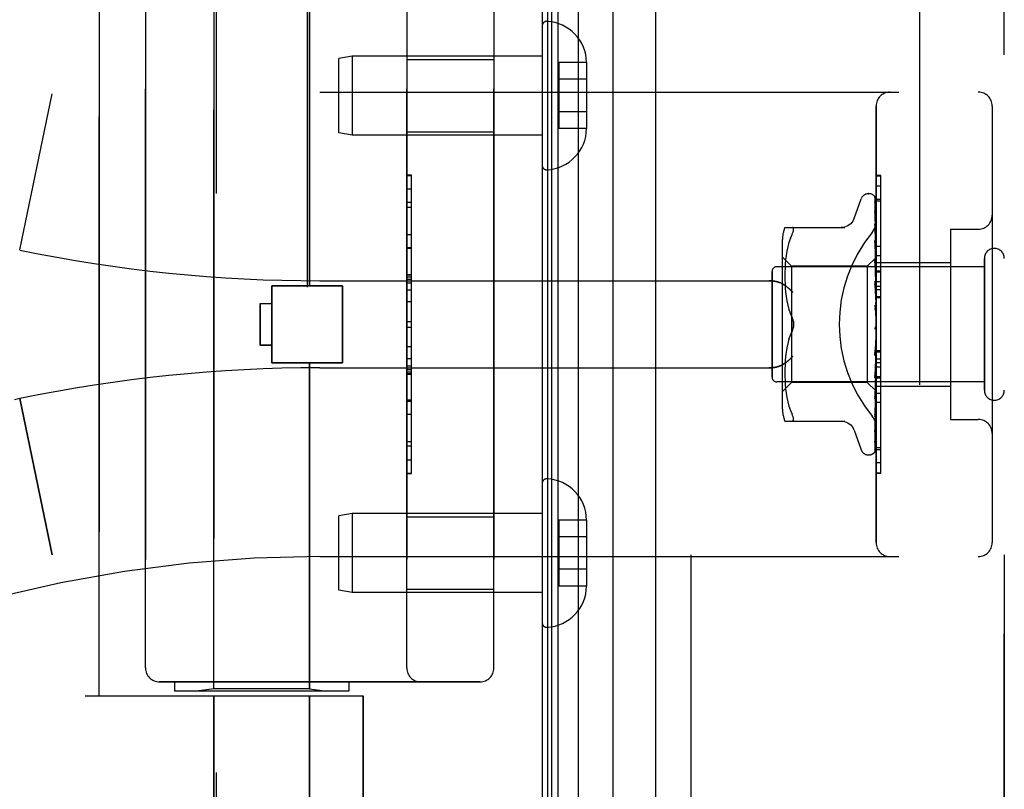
# Model space of a CAD drawing. Header units: inches. Extents: x 0 to 227, y 0 to 147.
# Tile 129 of 256: x 21.87 to 23.99, y 102.28 to 103.94. Entities that reach past the tile are written whole.
import ezdxf

# ---------------------------------------------------------------- set-up
doc = ezdxf.new("R2010")
doc.units = ezdxf.units.IN
doc.header["$LTSCALE"] = 12.466667
doc.header["$MEASUREMENT"] = 0
doc.linetypes.add('HIDDEN', pattern=[0.2, 0.1, -0.1])
doc.layers.get('0').update_dxf_attribs({"linetype": 'CONTINUOUS'})
for name, color, linetype in [('DEFAULT_2', 8, 'HIDDEN'), ('LEFTHAND_DOOR_ASSEMBLY', 7, 'CONTINUOUS'), ('RIGHTHAND_DOOR_ASSEMBLY', 7, 'CONTINUOUS')]:
    doc.layers.add(name, color=color, linetype=linetype)

msp = doc.modelspace()

# ---------------------------------------------------------------- linework, layer by layer
at = {"color": 3, "linetype": 'Continuous'}
msp.add_line((22.99, 108.0553), (22.99, 36.2633), dxfattribs=at)
at = {"layer": 'DEFAULT_2', "color": 8, "linetype": 'HIDDEN'}
msp.add_line((23.8025, 106.8937), (23.8025, 37.4249), dxfattribs=at)
at = {"layer": 'LEFTHAND_DOOR_ASSEMBLY', "color": 7, "linetype": 'Continuous'}
for p, q in [((23.0677, 107.8247), (23.0677, 36.4939)), ((23.0019, 36.512), (23.0019, 107.8066)), ((23.0107, 36.5096), (23.0107, 107.809)), ((23.0243, 36.5029), (23.0243, 107.8157)), ((23.1429, 36.5223), (23.1429, 107.7963))]:
    msp.add_line(p, q, dxfattribs=at)
at = {"layer": 'LEFTHAND_DOOR_ASSEMBLY', "color": 3, "linetype": 'Continuous'}
msp.add_line((23.235, 36.5443), (23.235, 107.7743), dxfattribs=at)
at = {"layer": 'LEFTHAND_DOOR_ASSEMBLY', "color": 8, "linetype": 'HIDDEN'}
for p, q in [((23.31, 107.7743), (23.31, 36.5443)), ((23.985, 36.5443), (23.985, 107.7743)), ((22.288, 104.8123), (22.288, 101.9643)), ((22.484, 104.6108), (22.484, 101.9643)), ((22.036, 102.4843), (22.036, 104.0843)), ((22.283, 102.4996), (22.283, 104.069)), ((22.489, 103.3673), (22.489, 104.069)), ((22.136, 104.0243), (22.136, 102.5443)), ((22.6985, 102.5443), (22.6985, 104.0243)), ((22.886, 104.0243), (22.886, 102.5443)), ((22.99, 103.9267), (22.99, 103.6269)), ((22.5809, 103.8618), (22.5525, 103.8568)), ((22.5809, 103.8618), (22.5809, 103.6918)), ((22.99, 103.8618), (22.5809, 103.8618)), ((22.5525, 103.6968), (22.5525, 103.8568)), ((22.6985, 103.8548), (22.886, 103.8548)), ((23.0255, 103.8479), (23.0255, 103.7057)), ((23.0855, 103.8479), (23.0255, 103.8479)), ((23.0855, 103.8479), (23.0855, 103.8468)), ((23.0855, 103.8468), (23.0855, 103.7068)), ((23.0855, 103.8118), (23.0255, 103.8118)), ((21.865, 103.4443), (21.9348, 103.7809)), ((22.511, 103.7843), (23.929, 103.7843)), ((23.709, 102.8143), (23.709, 103.7543)), ((23.959, 103.7543), (23.959, 102.8143)), ((23.0855, 103.7418), (23.0255, 103.7418)), ((22.5809, 103.6918), (22.5525, 103.6968)), ((22.99, 103.6918), (22.5809, 103.6918)), ((22.6985, 103.6988), (22.886, 103.6988)), ((23.0855, 103.7057), (23.0255, 103.7057)), ((23.0855, 103.7068), (23.0855, 103.7057)), ((22.7085, 103.6052), (22.6985, 103.6052)), ((22.6985, 103.605), (22.7085, 103.605)), ((22.7085, 102.9633), (22.7085, 103.6052)), ((23.6925, 103.5655), (23.6933, 103.5655)), ((23.709, 103.5821), (23.719, 103.5821)), ((23.719, 103.1714), (23.719, 103.5821)), ((22.7085, 103.5469), (22.6985, 103.5469)), ((23.6615, 103.5123), (23.6768, 103.5546)), ((23.7064, 103.5559), (23.7082, 103.4271)), ((23.7064, 103.5467), (23.7082, 103.422)), ((23.7064, 103.5449), (23.7082, 103.4219)), ((23.709, 103.5536), (23.719, 103.5536)), ((22.6985, 103.5367), (22.7085, 103.5367)), ((23.7063, 103.5284), (23.7064, 103.528)), ((23.7064, 103.528), (23.7082, 103.4119)), ((23.7064, 103.5251), (23.7082, 103.4117)), ((23.7064, 103.5005), (23.7082, 103.3972)), ((23.7064, 103.5005), (23.7064, 103.5004)), ((23.7071, 103.4945), (23.7064, 103.5005)), ((22.6985, 103.4779), (22.7085, 103.4779)), ((23.5125, 103.4926), (23.6417, 103.4926)), ((23.5243, 103.4696), (23.5279, 103.478)), ((23.7064, 103.4966), (23.7082, 103.3969)), ((23.7064, 103.4963), (23.7064, 103.4966)), ((23.708, 103.4874), (23.7071, 103.4945)), ((23.869, 103.4893), (23.869, 103.0793)), ((23.869, 103.4893), (23.929, 103.4893)), ((23.507, 103.4639), (23.507, 103.1047)), ((23.5213, 103.4608), (23.5187, 103.4514)), ((23.5243, 103.4696), (23.5212, 103.4607)), ((23.7064, 103.4651), (23.7082, 103.3784)), ((23.7064, 103.465), (23.7064, 103.4651)), ((23.7076, 103.4537), (23.7064, 103.465)), ((23.7064, 103.4603), (23.7082, 103.378)), ((22.7085, 103.4477), (22.6985, 103.4477)), ((23.5167, 103.4419), (23.5152, 103.4323)), ((23.5187, 103.4514), (23.5167, 103.4418)), ((23.7084, 103.4456), (23.7076, 103.4537)), ((23.709, 103.4393), (23.7084, 103.4456)), ((23.527, 103.4095), (23.507, 103.4295)), ((23.5134, 103.4141), (23.5129, 103.4053)), ((23.5141, 103.423), (23.5134, 103.414)), ((23.5152, 103.4323), (23.5141, 103.4229)), ((23.709, 103.4285), (23.69, 103.4095)), ((23.7064, 103.4232), (23.7082, 103.3561)), ((23.7064, 103.4229), (23.7064, 103.4232)), ((23.708, 103.4059), (23.7064, 103.4229)), ((23.7064, 103.4177), (23.7082, 103.3557)), ((23.7082, 103.4271), (23.7082, 103.4272)), ((23.7082, 103.4271), (23.7082, 103.4271)), ((23.709, 103.425), (23.7082, 103.422)), ((23.7082, 103.4219), (23.7082, 103.422)), ((23.7082, 103.422), (23.7082, 103.4219)), ((23.709, 103.4198), (23.7082, 103.4219)), ((23.709, 103.4164), (23.7082, 103.412)), ((23.709, 103.4323), (23.719, 103.4323)), ((23.709, 103.4173), (23.869, 103.4173)), ((23.942, 103.1423), (23.942, 103.4263)), ((23.485, 103.1703), (23.485, 103.3983)), ((23.942, 103.4083), (23.495, 103.4083)), ((23.5126, 103.3971), (23.5125, 103.3886)), ((23.5129, 103.4054), (23.5126, 103.3969)), ((23.527, 103.4095), (23.527, 103.2843)), ((23.69, 103.4095), (23.527, 103.4095)), ((23.69, 103.4095), (23.69, 103.159)), ((23.709, 103.3948), (23.708, 103.4059)), ((23.7082, 103.4117), (23.7082, 103.412)), ((23.7082, 103.4119), (23.7082, 103.4117)), ((23.709, 103.4081), (23.7082, 103.4117)), ((23.709, 103.4031), (23.7082, 103.3973)), ((23.7082, 103.3969), (23.7082, 103.3973)), ((23.7082, 103.3972), (23.7082, 103.3969)), ((23.709, 103.3918), (23.7082, 103.3969)), ((22.511, 103.378), (23.4786, 103.378)), ((22.7085, 103.3911), (22.6985, 103.3911)), ((22.7085, 103.3909), (22.6985, 103.3909)), ((22.6985, 103.3906), (22.7085, 103.3906)), ((23.5125, 103.3888), (23.5126, 103.3802)), ((23.5126, 103.3804), (23.5129, 103.3716)), ((23.5129, 103.3718), (23.5134, 103.3627)), ((23.7064, 103.3762), (23.7082, 103.3313)), ((23.7064, 103.3759), (23.7064, 103.3762)), ((23.7064, 103.3759), (23.709, 103.3464)), ((23.709, 103.3855), (23.7082, 103.3785)), ((23.7082, 103.378), (23.7082, 103.3785)), ((23.7082, 103.3784), (23.7082, 103.3781)), ((23.709, 103.3717), (23.7082, 103.3781)), ((23.709, 103.3762), (23.719, 103.3762)), ((22.408, 103.2013), (22.408, 103.3673)), ((22.408, 103.3673), (22.56, 103.3673)), ((22.56, 103.2013), (22.56, 103.3673)), ((23.5134, 103.3629), (23.5142, 103.3536)), ((23.5141, 103.3538), (23.5153, 103.3443)), ((23.7064, 103.3702), (23.7082, 103.3307)), ((23.709, 103.3642), (23.7082, 103.3563)), ((23.7082, 103.356), (23.7082, 103.3563)), ((23.7082, 103.3561), (23.7082, 103.3558)), ((23.7082, 103.3557), (23.7082, 103.356)), ((23.709, 103.3484), (23.7082, 103.3558)), ((23.709, 103.3662), (23.719, 103.3662)), ((23.709, 103.359), (23.719, 103.359)), ((22.383, 103.3293), (22.383, 103.2393)), ((22.383, 103.3293), (22.408, 103.3293)), ((22.7085, 103.3327), (22.6985, 103.3327)), ((23.5152, 103.3445), (23.5168, 103.3349)), ((23.5167, 103.3351), (23.5187, 103.3256)), ((23.709, 103.34), (23.7082, 103.3315)), ((23.7082, 103.3307), (23.7082, 103.3315)), ((23.7082, 103.3313), (23.7082, 103.331)), ((23.709, 103.3227), (23.7082, 103.331)), ((23.709, 103.3439), (23.719, 103.3439)), ((23.5187, 103.3256), (23.5212, 103.3163)), ((23.5212, 103.3164), (23.5243, 103.3075)), ((23.5279, 103.2989), (23.5243, 103.3075)), ((23.7064, 103.3257), (23.709, 103.2957)), ((23.7064, 103.3192), (23.7074, 103.3111)), ((23.709, 103.3138), (23.7082, 103.305)), ((22.6985, 103.2906), (22.7085, 103.2906)), ((23.709, 103.2866), (23.7082, 103.2777)), ((23.5279, 103.2697), (23.5243, 103.2611)), ((23.527, 103.2843), (23.527, 103.159)), ((23.7082, 103.279), (23.7075, 103.278)), ((23.7081, 103.2789), (23.7082, 103.279)), ((23.7082, 103.279), (23.7083, 103.2791)), ((23.709, 103.2683), (23.7082, 103.2772)), ((23.709, 103.2808), (23.7088, 103.2804)), ((23.5212, 103.2523), (23.5187, 103.243)), ((23.7082, 103.2511), (23.7064, 103.2235)), ((23.7082, 103.2505), (23.7064, 103.2173)), ((23.7064, 103.2175), (23.709, 103.2474)), ((23.709, 103.2593), (23.7082, 103.2507)), ((23.7082, 103.2511), (23.7082, 103.2502)), ((23.7082, 103.2505), (23.7082, 103.2507)), ((23.709, 103.2415), (23.7082, 103.2502)), ((22.383, 103.2393), (22.408, 103.2393)), ((23.5153, 103.2243), (23.5141, 103.2148)), ((23.5168, 103.2337), (23.5152, 103.2241)), ((23.5187, 103.243), (23.5167, 103.2335)), ((23.7082, 103.2251), (23.7064, 103.1741)), ((23.7082, 103.2246), (23.7064, 103.1684)), ((23.709, 103.2328), (23.7082, 103.2249)), ((23.7082, 103.2251), (23.7082, 103.2244)), ((23.7082, 103.2246), (23.7082, 103.2249)), ((23.709, 103.2162), (23.7082, 103.2244)), ((23.709, 103.2276), (23.719, 103.2276)), ((22.408, 103.2013), (22.56, 103.2013)), ((22.489, 102.4996), (22.489, 103.2013)), ((22.6985, 103.2104), (22.7085, 103.2104)), ((23.5134, 103.2059), (23.5129, 103.1968)), ((23.5142, 103.215), (23.5134, 103.2057)), ((23.7064, 103.2173), (23.7064, 103.2175)), ((23.7082, 103.2014), (23.7064, 103.1289)), ((23.709, 103.2082), (23.7082, 103.2013)), ((23.7082, 103.2014), (23.7082, 103.2008)), ((23.7082, 103.201), (23.7082, 103.2013)), ((22.511, 103.1905), (23.4786, 103.1905)), ((22.6985, 103.1948), (22.7085, 103.1948)), ((22.6985, 103.1872), (22.7085, 103.1872)), ((22.6985, 103.1818), (22.7085, 103.1818)), ((23.5126, 103.1884), (23.5125, 103.1798)), ((23.5129, 103.197), (23.5126, 103.1882)), ((23.7082, 103.201), (23.7064, 103.1237)), ((23.7064, 103.1687), (23.709, 103.1976)), ((23.7082, 103.1807), (23.7064, 103.0893)), ((23.7082, 103.1803), (23.7064, 103.0849)), ((23.709, 103.1933), (23.7082, 103.2008)), ((23.709, 103.1864), (23.7082, 103.1806)), ((23.7082, 103.1807), (23.7082, 103.1803)), ((23.7082, 103.1803), (23.7082, 103.1806)), ((23.709, 103.1738), (23.7082, 103.1803)), ((22.6985, 103.177), (22.7085, 103.177)), ((23.942, 103.1603), (23.495, 103.1603)), ((23.527, 103.159), (23.507, 103.139)), ((23.5125, 103.18), (23.5126, 103.1715)), ((23.5126, 103.1716), (23.5129, 103.1632)), ((23.5129, 103.1633), (23.5134, 103.1545)), ((23.69, 103.159), (23.527, 103.159)), ((23.7082, 103.1408), (23.69, 103.159)), ((23.7064, 103.1684), (23.7064, 103.1687)), ((23.7082, 103.1638), (23.7064, 103.0567)), ((23.7082, 103.1635), (23.7064, 103.0533)), ((23.709, 103.1681), (23.7082, 103.1637)), ((23.7082, 103.1638), (23.7082, 103.1634)), ((23.7082, 103.1635), (23.7082, 103.1637)), ((23.709, 103.1582), (23.7082, 103.1634)), ((23.709, 103.1714), (23.719, 103.1714)), ((23.719, 103.171), (23.709, 103.171)), ((23.709, 103.1693), (23.719, 103.1693)), ((23.719, 102.9637), (23.719, 103.171)), ((23.5134, 103.1546), (23.5141, 103.1456)), ((23.5141, 103.1457), (23.5152, 103.1363)), ((23.7082, 103.1512), (23.7064, 103.0324)), ((23.7082, 103.151), (23.7064, 103.0301)), ((23.7082, 103.1435), (23.7064, 103.0161)), ((23.708, 103.1402), (23.709, 103.1509)), ((23.709, 103.1541), (23.7082, 103.1512)), ((23.7082, 103.151), (23.7082, 103.1512)), ((23.7082, 103.1512), (23.7082, 103.151)), ((23.709, 103.1472), (23.7082, 103.151)), ((23.7082, 103.1434), (23.7082, 103.1435)), ((23.7082, 103.1435), (23.7082, 103.1434)), ((23.709, 103.1401), (23.7082, 103.1408)), ((23.7082, 103.1408), (23.7082, 103.1408)), ((23.709, 103.1513), (23.869, 103.1513)), ((21.865, 103.1243), (21.8536, 103.1219)), ((21.865, 103.1243), (21.9348, 102.7877)), ((22.6985, 103.1186), (22.7085, 103.1186)), ((23.5152, 103.1363), (23.5167, 103.1267)), ((23.5167, 103.1268), (23.5187, 103.1172)), ((23.5187, 103.1172), (23.5213, 103.1078)), ((23.7064, 103.1237), (23.7064, 103.1239)), ((23.5212, 103.1079), (23.5243, 103.099)), ((23.5243, 103.099), (23.5279, 103.0905)), ((23.7076, 103.0955), (23.7084, 103.1031)), ((23.7084, 103.1031), (23.709, 103.1091)), ((23.719, 103.1159), (23.709, 103.1159)), ((23.5125, 103.076), (23.6417, 103.076)), ((23.5292, 103.0762), (23.5279, 103.076)), ((23.7064, 103.0849), (23.7064, 103.085)), ((23.869, 103.0793), (23.929, 103.0793)), ((23.6615, 103.0563), (23.6768, 103.014)), ((23.7063, 103.0531), (23.7071, 103.0585)), ((23.7064, 103.0567), (23.7063, 103.0565)), ((23.7064, 103.0532), (23.7063, 103.0531)), ((23.7064, 103.0533), (23.7064, 103.0532)), ((23.7064, 103.0324), (23.7063, 103.0316)), ((23.7064, 103.0301), (23.7063, 103.0294)), ((23.709, 103.019), (23.719, 103.019)), ((22.6985, 102.9923), (22.7085, 102.9923)), ((23.6925, 103.003), (23.6933, 103.003)), ((23.7047, 103.0076), (23.7047, 103.0076)), ((22.6985, 102.9633), (22.7085, 102.9633)), ((23.709, 102.9645), (23.719, 102.9645)), ((23.709, 102.9637), (23.719, 102.9637)), ((22.99, 102.9417), (22.99, 102.6419)), ((22.5809, 102.8768), (22.5525, 102.8718)), ((22.5525, 102.7118), (22.5525, 102.8718)), ((22.5809, 102.8768), (22.5809, 102.7068)), ((22.99, 102.8768), (22.5809, 102.8768)), ((22.6985, 102.8698), (22.886, 102.8698)), ((23.0255, 102.8629), (23.0255, 102.7207)), ((23.0855, 102.8629), (23.0255, 102.8629)), ((23.0855, 102.8629), (23.0855, 102.8618)), ((23.0855, 102.8618), (23.0855, 102.7218)), ((23.0855, 102.8268), (23.0255, 102.8268)), ((22.511, 102.7843), (23.929, 102.7843)), ((23.0855, 102.7568), (23.0255, 102.7568)), ((22.6985, 102.7138), (22.886, 102.7138)), ((23.0855, 102.7207), (23.0255, 102.7207)), ((23.0855, 102.7218), (23.0855, 102.7207)), ((22.5809, 102.7068), (22.5525, 102.7118)), ((22.99, 102.7068), (22.5809, 102.7068)), ((22.856, 102.5143), (22.166, 102.5143)), ((22.1985, 102.5143), (22.1985, 102.4943)), ((22.5735, 102.5143), (22.5735, 102.4943)), ((22.006, 102.4843), (22.6048, 102.4843)), ((22.5735, 102.4943), (22.1985, 102.4943)), ((22.283, 102.4996), (22.2455, 102.4943)), ((22.489, 102.4996), (22.283, 102.4996)), ((22.283, 102.4843), (22.283, 101.9383)), ((22.489, 102.4996), (22.5265, 102.4943)), ((22.489, 102.4843), (22.489, 101.9383)), ((22.6048, 102.4843), (22.6048, 101.963))]:
    msp.add_line(p, q, dxfattribs=at)
for points in [[(23.7056, 103.5582), (23.7056, 103.5582), (23.7055, 103.5583), (23.7056, 103.5582), (23.7057, 103.5581), (23.7058, 103.5578), (23.706, 103.5574), (23.7061, 103.5569), (23.7063, 103.5564), (23.7063, 103.5558), (23.7064, 103.5553)], [(23.709, 103.5521), (23.7089, 103.5523), (23.7087, 103.553), (23.7084, 103.5536), (23.7081, 103.5542), (23.7078, 103.5548), (23.7075, 103.5554), (23.7072, 103.5559), (23.7069, 103.5563), (23.7066, 103.5568), (23.7063, 103.5572), (23.7061, 103.5575), (23.7056, 103.5582)], [(23.709, 103.5489), (23.7086, 103.5505), (23.7082, 103.5521), (23.7077, 103.5536), (23.7072, 103.5551), (23.7067, 103.5565), (23.7061, 103.5578), (23.7057, 103.5587)], [(23.7057, 103.5587), (23.7058, 103.5583), (23.706, 103.5578), (23.7062, 103.5572), (23.7063, 103.5566), (23.7064, 103.5559)], [(23.7062, 103.5461), (23.7062, 103.5462), (23.7061, 103.5463), (23.7061, 103.5464), (23.7061, 103.5463), (23.7062, 103.546), (23.7063, 103.5457), (23.7063, 103.5452), (23.7064, 103.5449)], [(23.7062, 103.5478), (23.7063, 103.5476), (23.7063, 103.5471), (23.7064, 103.5467)], [(23.709, 103.5339), (23.7087, 103.5357), (23.7083, 103.538), (23.7079, 103.5402), (23.7075, 103.5423), (23.707, 103.5444), (23.7066, 103.5464), (23.7062, 103.5478)], [(23.7065, 103.5456), (23.7063, 103.5459), (23.7062, 103.5461)], [(23.709, 103.5404), (23.7089, 103.5406), (23.7087, 103.5413), (23.7084, 103.542), (23.7081, 103.5426), (23.7078, 103.5432), (23.7075, 103.5437), (23.7072, 103.5443), (23.707, 103.5448), (23.7065, 103.5456)], [(23.709, 103.5545), (23.7086, 103.5555), (23.7082, 103.5564), (23.7082, 103.5565)], [(23.709, 103.5101), (23.7088, 103.5121), (23.7084, 103.515), (23.708, 103.5179), (23.7075, 103.5208), (23.7071, 103.5236), (23.7066, 103.5265), (23.7063, 103.5284)], [(23.7064, 103.5255), (23.7063, 103.5256), (23.7063, 103.5256), (23.7063, 103.5255), (23.7063, 103.5253), (23.7064, 103.5251)], [(23.7069, 103.5242), (23.7067, 103.5247), (23.7065, 103.5251), (23.7064, 103.5254), (23.7064, 103.5255)], [(23.709, 103.5195), (23.7088, 103.52), (23.7085, 103.5208), (23.7082, 103.5216), (23.7078, 103.5223), (23.7075, 103.523), (23.7069, 103.5242)], [(23.6613, 103.5118), (23.6605, 103.5099), (23.6588, 103.5066), (23.6567, 103.5036), (23.6542, 103.5008), (23.6513, 103.4984), (23.6482, 103.4964), (23.6448, 103.4947), (23.6412, 103.4936), (23.6375, 103.4929), (23.6339, 103.4926)], [(23.7002, 103.4823), (23.7007, 103.4829), (23.7011, 103.4835), (23.7016, 103.4841), (23.7021, 103.4847), (23.7025, 103.4854), (23.7029, 103.486), (23.7033, 103.4867), (23.7038, 103.4874), (23.7042, 103.4881), (23.7046, 103.4888), (23.7049, 103.4895), (23.7053, 103.4903), (23.7056, 103.491), (23.706, 103.4918), (23.7063, 103.4925), (23.7066, 103.4933), (23.7069, 103.4941), (23.7072, 103.4948), (23.7074, 103.4956), (23.7076, 103.4964), (23.7079, 103.4972), (23.7081, 103.498), (23.7082, 103.4988), (23.7084, 103.4995), (23.7085, 103.5003), (23.7087, 103.5011), (23.7088, 103.5019), (23.7089, 103.5026), (23.7089, 103.5034), (23.709, 103.5042), (23.709, 103.5049), (23.709, 103.5057)], [(23.5279, 103.478), (23.5292, 103.4808), (23.5301, 103.4832), (23.5308, 103.4854), (23.5312, 103.4872), (23.5314, 103.4887), (23.5312, 103.49), (23.5308, 103.4911), (23.5301, 103.4919), (23.5292, 103.4924), (23.5279, 103.4926)], [(23.709, 103.4902), (23.7088, 103.4908), (23.7084, 103.4917), (23.7081, 103.4925), (23.7077, 103.4933), (23.7074, 103.494), (23.7071, 103.4947), (23.7068, 103.4953), (23.7066, 103.4958), (23.7065, 103.4962), (23.7064, 103.4963)], [(23.709, 103.4782), (23.7088, 103.4804), (23.708, 103.4874)], [(23.7075, 103.4569), (23.7072, 103.4576), (23.7069, 103.4583), (23.7067, 103.4589), (23.7065, 103.4594), (23.7064, 103.4598), (23.7064, 103.4601), (23.7064, 103.4603)], [(23.709, 103.4535), (23.7088, 103.4539), (23.7085, 103.4547), (23.7082, 103.4555), (23.7075, 103.4569)], [(23.7083, 103.4123), (23.7076, 103.4138), (23.7073, 103.4146), (23.707, 103.4153), (23.7067, 103.416), (23.7065, 103.4166), (23.7064, 103.4171), (23.7064, 103.4176), (23.7064, 103.4177)], [(23.709, 103.4285), (23.7088, 103.4282), (23.7086, 103.4279), (23.7084, 103.4275), (23.7082, 103.4272)], [(23.709, 103.4282), (23.7087, 103.4279), (23.7085, 103.4276), (23.7084, 103.4274), (23.7083, 103.4272), (23.7082, 103.4271), (23.7082, 103.4271)], [(23.709, 103.4275), (23.7087, 103.4273), (23.7085, 103.4272), (23.7084, 103.4271), (23.7083, 103.4271), (23.7082, 103.4271), (23.7082, 103.4271)], [(23.709, 103.4267), (23.7088, 103.4269), (23.7086, 103.427), (23.7084, 103.4271), (23.7082, 103.4271)], [(23.709, 103.4236), (23.7087, 103.4232), (23.7085, 103.4228), (23.7084, 103.4225), (23.7083, 103.4223), (23.7082, 103.422), (23.7082, 103.422)], [(23.709, 103.4217), (23.7087, 103.4216), (23.7085, 103.4216), (23.7084, 103.4216), (23.7083, 103.4217), (23.7082, 103.4219)], [(23.709, 103.414), (23.7087, 103.4135), (23.7085, 103.4131), (23.7084, 103.4127), (23.7083, 103.4123), (23.7082, 103.412), (23.7082, 103.4119)], [(23.709, 103.411), (23.7087, 103.411), (23.7085, 103.4111), (23.7084, 103.4112), (23.7083, 103.4114), (23.7082, 103.4117)], [(23.709, 103.3997), (23.7087, 103.3992), (23.7085, 103.3986), (23.7084, 103.3981), (23.7083, 103.3977), (23.7082, 103.3973), (23.7082, 103.3972)], [(23.709, 103.3956), (23.7087, 103.3957), (23.7085, 103.3959), (23.7084, 103.3962), (23.7083, 103.3965), (23.7082, 103.3969)], [(23.709, 103.4108), (23.7087, 103.4116), (23.7083, 103.4123)], [(23.4786, 103.378), (23.4799, 103.378), (23.4811, 103.378), (23.4824, 103.378), (23.4837, 103.3779), (23.4849, 103.3778), (23.4861, 103.3777), (23.4874, 103.3775), (23.4886, 103.3774), (23.4897, 103.3772), (23.4909, 103.377), (23.492, 103.3768), (23.4931, 103.3766), (23.4942, 103.3763), (23.4953, 103.3761), (23.4963, 103.3758), (23.4973, 103.3755), (23.4983, 103.3752), (23.4992, 103.3749), (23.5002, 103.3746), (23.5011, 103.3743), (23.5019, 103.374), (23.5028, 103.3736), (23.5036, 103.3733), (23.5044, 103.3729), (23.5051, 103.3725), (23.5059, 103.3722), (23.5066, 103.3718), (23.5073, 103.3714), (23.5079, 103.371), (23.5086, 103.3706)], [(23.709, 103.3813), (23.7087, 103.3807), (23.7085, 103.3801), (23.7084, 103.3795), (23.7083, 103.379), (23.7082, 103.3785), (23.7082, 103.3784)], [(23.709, 103.3762), (23.7087, 103.3765), (23.7085, 103.3768), (23.7084, 103.3771), (23.7083, 103.3775), (23.7082, 103.378)], [(23.5298, 103.353), (23.5293, 103.3536), (23.5288, 103.3542), (23.5282, 103.3547), (23.5277, 103.3553), (23.5271, 103.3559), (23.5266, 103.3564), (23.526, 103.357), (23.5254, 103.3576), (23.5248, 103.3581), (23.5242, 103.3587), (23.5236, 103.3593), (23.523, 103.3598), (23.5223, 103.3604), (23.5217, 103.3609), (23.5211, 103.3615), (23.5204, 103.362), (23.5198, 103.3626), (23.5191, 103.3631), (23.5184, 103.3637), (23.5178, 103.3642), (23.5171, 103.3647), (23.5165, 103.3652), (23.5158, 103.3657), (23.5151, 103.3662), (23.5145, 103.3667), (23.5138, 103.3672), (23.5131, 103.3676), (23.5125, 103.3681), (23.5118, 103.3685), (23.5112, 103.369), (23.5105, 103.3694), (23.5099, 103.3698), (23.5092, 103.3702), (23.5086, 103.3706)], [(23.709, 103.3637), (23.7089, 103.3638), (23.7086, 103.3644), (23.7083, 103.365), (23.708, 103.3656), (23.7076, 103.3662), (23.7073, 103.3669), (23.707, 103.3675), (23.7068, 103.3682), (23.7066, 103.3689), (23.7064, 103.3696), (23.7064, 103.3702)], [(23.709, 103.3593), (23.7087, 103.3587), (23.7085, 103.3581), (23.7084, 103.3575), (23.7083, 103.3569), (23.7082, 103.3563), (23.7082, 103.3561)], [(23.709, 103.3535), (23.7087, 103.3538), (23.7085, 103.3542), (23.7084, 103.3546), (23.7083, 103.3551), (23.7082, 103.3555), (23.7082, 103.3557)], [(23.709, 103.3346), (23.7087, 103.334), (23.7085, 103.3334), (23.7084, 103.3328), (23.7083, 103.3321), (23.7082, 103.3315), (23.7082, 103.3313)], [(23.709, 103.3283), (23.7087, 103.3288), (23.7085, 103.3292), (23.7084, 103.3298), (23.7083, 103.3303), (23.7082, 103.3307)], [(23.709, 103.3139), (23.7089, 103.314), (23.7087, 103.3144), (23.7084, 103.3148), (23.7082, 103.3152), (23.7079, 103.3155), (23.7076, 103.316), (23.7074, 103.3164), (23.7071, 103.317), (23.7068, 103.3175), (23.7066, 103.3182), (23.7065, 103.3189), (23.7064, 103.3193)], [(23.7074, 103.3111), (23.708, 103.306), (23.7083, 103.3038)], [(23.709, 103.3081), (23.7087, 103.3075), (23.7085, 103.3069), (23.7084, 103.3063), (23.7083, 103.3057), (23.7082, 103.3051), (23.7082, 103.3045)], [(23.5314, 103.2843), (23.5313, 103.2867), (23.531, 103.2891), (23.5305, 103.2916), (23.5298, 103.2941), (23.529, 103.2965), (23.5279, 103.2989)], [(23.5279, 103.2989), (23.5285, 103.2976), (23.529, 103.2963), (23.5295, 103.2949), (23.53, 103.2935)], [(23.5304, 103.292), (23.5308, 103.2904), (23.531, 103.2889), (23.5312, 103.2873), (23.5313, 103.2858), (23.5314, 103.2843)], [(23.7083, 103.3038), (23.7082, 103.3044), (23.7082, 103.305)], [(23.709, 103.3015), (23.7087, 103.302), (23.7085, 103.3026), (23.7084, 103.3032), (23.7083, 103.3038)], [(23.5212, 103.2522), (23.5243, 103.2611), (23.5279, 103.2697)], [(23.5279, 103.2697), (23.529, 103.2721), (23.5298, 103.2745), (23.5305, 103.277), (23.531, 103.2795), (23.5313, 103.2819), (23.5314, 103.2843)], [(23.5299, 103.2748), (23.5293, 103.273), (23.5286, 103.2713), (23.5279, 103.2697)], [(23.5314, 103.2843), (23.5313, 103.2824), (23.5311, 103.2805), (23.5308, 103.2785), (23.5304, 103.2766)], [(23.7075, 103.278), (23.7072, 103.2777), (23.707, 103.2773), (23.7068, 103.2768), (23.7066, 103.2763), (23.7065, 103.2757), (23.7064, 103.2751), (23.7064, 103.2745), (23.7064, 103.2739)], [(23.7088, 103.2804), (23.7086, 103.28), (23.7084, 103.2795), (23.7081, 103.2791), (23.7079, 103.2787), (23.7077, 103.2783), (23.7075, 103.278)], [(23.7075, 103.278), (23.7075, 103.2781), (23.7076, 103.2782), (23.7077, 103.2783), (23.7077, 103.2784), (23.7078, 103.2785), (23.7079, 103.2786), (23.7079, 103.2787), (23.708, 103.2787), (23.7081, 103.2788), (23.7081, 103.2788), (23.7081, 103.2789)], [(23.7088, 103.2804), (23.7087, 103.2802), (23.7085, 103.2796), (23.7084, 103.279), (23.7083, 103.2784), (23.7082, 103.2778), (23.7082, 103.2772)], [(23.709, 103.2741), (23.7087, 103.2747), (23.7085, 103.2753), (23.7084, 103.2759), (23.7083, 103.2765), (23.7082, 103.2771), (23.7082, 103.2777)], [(23.7083, 103.2791), (23.7084, 103.2791), (23.7085, 103.2792), (23.7085, 103.2793), (23.7087, 103.2795), (23.7088, 103.2797), (23.7089, 103.2798), (23.709, 103.28)], [(23.709, 103.2535), (23.7087, 103.2531), (23.7085, 103.2525), (23.7084, 103.252), (23.7083, 103.2514), (23.7082, 103.2511)], [(23.709, 103.2471), (23.7087, 103.2477), (23.7085, 103.2483), (23.7084, 103.2489), (23.7083, 103.2495), (23.7082, 103.2501), (23.7082, 103.2505)], [(23.7064, 103.2235), (23.7064, 103.2236), (23.7065, 103.2243), (23.7066, 103.2249), (23.7069, 103.2256), (23.7071, 103.2262), (23.7074, 103.2268), (23.7077, 103.2273), (23.708, 103.2279), (23.7086, 103.2289)], [(23.709, 103.2274), (23.7087, 103.227), (23.7085, 103.2266), (23.7084, 103.2261), (23.7083, 103.2256), (23.7082, 103.2251)], [(23.709, 103.2214), (23.7087, 103.222), (23.7085, 103.2226), (23.7084, 103.2232), (23.7083, 103.2238), (23.7082, 103.2244), (23.7082, 103.2246)], [(23.7086, 103.2289), (23.7089, 103.2294), (23.709, 103.2296)], [(23.5086, 103.1979), (23.5092, 103.1984), (23.5099, 103.1988), (23.5105, 103.1992), (23.5112, 103.1996), (23.5118, 103.2001), (23.5125, 103.2005), (23.5131, 103.201), (23.5138, 103.2014), (23.5145, 103.2019), (23.5151, 103.2024), (23.5158, 103.2029), (23.5165, 103.2034), (23.5171, 103.2039), (23.5178, 103.2044), (23.5184, 103.2049), (23.5191, 103.2055), (23.5198, 103.206), (23.5204, 103.2066), (23.5211, 103.2071), (23.5217, 103.2076), (23.5223, 103.2082), (23.523, 103.2088), (23.5236, 103.2093), (23.5242, 103.2099), (23.5248, 103.2105), (23.5254, 103.211), (23.526, 103.2116), (23.5266, 103.2122), (23.5271, 103.2127), (23.5277, 103.2133), (23.5282, 103.2139), (23.5288, 103.2144), (23.5293, 103.215), (23.5298, 103.2155)], [(23.709, 103.2034), (23.7087, 103.2031), (23.7085, 103.2027), (23.7084, 103.2023), (23.7083, 103.2018), (23.7082, 103.2014)], [(23.5086, 103.1979), (23.5079, 103.1976), (23.5073, 103.1972), (23.5066, 103.1968), (23.5059, 103.1964), (23.5051, 103.1961), (23.5044, 103.1957), (23.5036, 103.1953), (23.5028, 103.195), (23.5019, 103.1946), (23.5011, 103.1943), (23.5002, 103.194), (23.4992, 103.1937), (23.4983, 103.1934), (23.4973, 103.1931), (23.4963, 103.1928), (23.4953, 103.1925), (23.4942, 103.1923), (23.4931, 103.192), (23.492, 103.1918), (23.4909, 103.1916), (23.4897, 103.1914), (23.4886, 103.1912), (23.4874, 103.1911), (23.4861, 103.1909), (23.4849, 103.1908), (23.4837, 103.1907), (23.4824, 103.1906), (23.4811, 103.1906), (23.4799, 103.1906), (23.4786, 103.1905)], [(23.7077, 103.1783), (23.7084, 103.1796), (23.7087, 103.1803), (23.709, 103.1809)], [(23.709, 103.1979), (23.7087, 103.1985), (23.7085, 103.1991), (23.7084, 103.1997), (23.7083, 103.2003), (23.7082, 103.2008), (23.7082, 103.201)], [(23.709, 103.1822), (23.7087, 103.182), (23.7085, 103.1818), (23.7084, 103.1815), (23.7083, 103.1811), (23.7082, 103.1807)], [(23.709, 103.1776), (23.7087, 103.1782), (23.7085, 103.1788), (23.7084, 103.1793), (23.7083, 103.1798), (23.7082, 103.1802), (23.7082, 103.1803)], [(23.7064, 103.1741), (23.7064, 103.1742), (23.7064, 103.1748), (23.7066, 103.1754), (23.7068, 103.1761), (23.7071, 103.1768), (23.7074, 103.1776), (23.7077, 103.1783)], [(23.709, 103.1648), (23.7087, 103.1647), (23.7085, 103.1646), (23.7084, 103.1644), (23.7083, 103.1641), (23.7082, 103.1638)], [(23.709, 103.1612), (23.7087, 103.1617), (23.7085, 103.1622), (23.7084, 103.1626), (23.7083, 103.1631), (23.7082, 103.1634), (23.7082, 103.1635)], [(23.7082, 103.1408), (23.7064, 103.0117), (23.7063, 103.0113), (23.7063, 103.0109), (23.7062, 103.0105), (23.7061, 103.0102), (23.706, 103.0098), (23.7059, 103.0095), (23.7058, 103.0092), (23.7056, 103.0089), (23.7055, 103.0086), (23.7053, 103.0083), (23.7051, 103.0081), (23.705, 103.0079), (23.7048, 103.0077), (23.7047, 103.0076), (23.7047, 103.0076), (23.7047, 103.0076)], [(23.7064, 103.1239), (23.7067, 103.1271), (23.708, 103.1402)], [(23.709, 103.1517), (23.7087, 103.1517), (23.7085, 103.1517), (23.7084, 103.1516), (23.7083, 103.1514), (23.7082, 103.1512)], [(23.709, 103.1492), (23.7087, 103.1496), (23.7085, 103.15), (23.7084, 103.1504), (23.7083, 103.1507), (23.7082, 103.151), (23.7082, 103.151)], [(23.709, 103.1447), (23.7088, 103.1443), (23.7086, 103.144), (23.7084, 103.1437), (23.7082, 103.1435)], [(23.709, 103.1433), (23.7087, 103.1435), (23.7085, 103.1436), (23.7084, 103.1436), (23.7083, 103.1436), (23.7082, 103.1435)], [(23.709, 103.1412), (23.7088, 103.1417), (23.7086, 103.1422), (23.7084, 103.1428), (23.7082, 103.1434)], [(23.709, 103.1421), (23.7087, 103.1424), (23.7085, 103.1427), (23.7084, 103.143), (23.7083, 103.1432), (23.7082, 103.1434), (23.7082, 103.1434)], [(23.709, 103.1403), (23.7088, 103.1404), (23.7086, 103.1405), (23.7084, 103.1406), (23.7082, 103.1408)], [(23.7064, 103.1289), (23.7064, 103.1292), (23.7065, 103.1297), (23.7066, 103.1302), (23.7069, 103.1309), (23.7071, 103.1316), (23.7075, 103.1324)], [(23.7075, 103.1324), (23.7082, 103.134), (23.7086, 103.1348), (23.7089, 103.1356), (23.709, 103.1358)], [(23.7064, 103.085), (23.7067, 103.0877), (23.7076, 103.0955)], [(23.7081, 103.0938), (23.7085, 103.0946), (23.7088, 103.0954), (23.709, 103.0959)], [(23.5292, 103.0762), (23.5301, 103.0767), (23.5308, 103.0775), (23.5312, 103.0786), (23.5314, 103.0799), (23.5312, 103.0814), (23.5308, 103.0832), (23.5301, 103.0854), (23.5292, 103.0878), (23.5279, 103.0905)], [(23.6339, 103.076), (23.6375, 103.0757), (23.6412, 103.075), (23.6448, 103.0739), (23.6482, 103.0722), (23.6513, 103.0702), (23.6542, 103.0678), (23.6567, 103.065), (23.6588, 103.062), (23.6605, 103.0587), (23.6613, 103.0568)], [(23.709, 103.0629), (23.709, 103.0637), (23.709, 103.0644), (23.7089, 103.0652), (23.7089, 103.066), (23.7088, 103.0667), (23.7087, 103.0675), (23.7085, 103.0683), (23.7084, 103.0691), (23.7082, 103.0698), (23.7081, 103.0706), (23.7079, 103.0714), (23.7076, 103.0722), (23.7074, 103.073), (23.7072, 103.0738), (23.7069, 103.0745), (23.7066, 103.0753), (23.7063, 103.0761), (23.706, 103.0768), (23.7056, 103.0776), (23.7053, 103.0783), (23.7049, 103.0791), (23.7046, 103.0798), (23.7042, 103.0805), (23.7038, 103.0812), (23.7033, 103.0819), (23.7029, 103.0826), (23.7025, 103.0832), (23.7021, 103.0839), (23.7016, 103.0845), (23.7011, 103.0851), (23.7007, 103.0857), (23.7002, 103.0863)], [(23.7064, 103.0893), (23.7064, 103.0894), (23.7064, 103.0896), (23.7065, 103.0899), (23.7067, 103.0904), (23.7069, 103.091), (23.7071, 103.0916), (23.7075, 103.0923), (23.7081, 103.0938)], [(23.7063, 103.0565), (23.7064, 103.0566), (23.7064, 103.0568), (23.7065, 103.0571), (23.7067, 103.0575), (23.707, 103.0581), (23.7072, 103.0587), (23.7076, 103.0593), (23.7079, 103.0601), (23.7082, 103.0609), (23.7086, 103.0617), (23.7089, 103.0626), (23.709, 103.0628)], [(23.7071, 103.0585), (23.7076, 103.0618), (23.708, 103.065), (23.7084, 103.0682), (23.7088, 103.0714), (23.709, 103.0735)], [(23.7063, 103.0316), (23.7063, 103.0316), (23.7062, 103.0315), (23.7063, 103.0316), (23.7064, 103.0318), (23.7065, 103.0321), (23.7067, 103.0326), (23.7073, 103.0336)], [(23.7063, 103.0294), (23.7066, 103.0311), (23.7071, 103.0335), (23.7075, 103.0359), (23.7079, 103.0385), (23.7083, 103.041), (23.7087, 103.0437), (23.709, 103.0455)], [(23.7073, 103.0336), (23.7075, 103.0342), (23.7079, 103.0348), (23.7082, 103.0355), (23.7085, 103.0362), (23.7088, 103.0369), (23.709, 103.0376)], [(23.7046, 103.0074), (23.7054, 103.0082), (23.7062, 103.0094), (23.707, 103.0105), (23.7075, 103.0117), (23.7081, 103.0129), (23.7085, 103.0142), (23.709, 103.0158)], [(23.705, 103.0079), (23.7051, 103.008), (23.7053, 103.0082), (23.7054, 103.0083), (23.7056, 103.0085), (23.7057, 103.0087), (23.7059, 103.0089), (23.706, 103.0091), (23.7062, 103.0093), (23.7064, 103.0095), (23.7066, 103.0097), (23.7067, 103.01), (23.7069, 103.0102), (23.7071, 103.0105), (23.7073, 103.0108), (23.7075, 103.011), (23.7076, 103.0113), (23.7078, 103.0116), (23.708, 103.012), (23.7081, 103.0123), (23.7083, 103.0126), (23.7085, 103.0129), (23.7086, 103.0133), (23.7088, 103.0137), (23.7089, 103.014), (23.709, 103.0143)], [(23.7064, 103.0173), (23.7063, 103.0168), (23.7063, 103.0163), (23.7062, 103.0158), (23.706, 103.0155), (23.7059, 103.0153), (23.7059, 103.0152)], [(23.7059, 103.0152), (23.7059, 103.0152), (23.7059, 103.0152), (23.706, 103.0154), (23.7062, 103.0156), (23.7067, 103.0164)], [(23.7061, 103.0144), (23.7064, 103.0155), (23.7069, 103.0171), (23.7074, 103.0188), (23.7078, 103.0206), (23.7083, 103.0225), (23.7087, 103.0244), (23.709, 103.0261)], [(23.7064, 103.0161), (23.7063, 103.0155), (23.7062, 103.0149), (23.7061, 103.0144), (23.7061, 103.0144)], [(23.7067, 103.0164), (23.7069, 103.0169), (23.7073, 103.0174), (23.7076, 103.018), (23.7079, 103.0186), (23.7082, 103.0192), (23.7085, 103.0199), (23.7088, 103.0206), (23.709, 103.0212)], [(23.7047, 103.0076), (23.7048, 103.0077), (23.705, 103.0079)]]:
    msp.add_lwpolyline(points, dxfattribs=at)
for centre, radius, start, end in [((22.511, 106.5594), 2.7751, 223.8884, 270), ((23, 103.9267), 0.01, 86.7754, 180), ((22.9955, 103.8468), 0.09, 0.672, 86.7754), ((23.739, 103.7543), 0.03, 90, 180), ((23.929, 103.7543), 0.03, 0, 90), ((22.9955, 103.7068), 0.09, 273.2246, 359.328), ((23, 103.6269), 0.01, 180, 273.2246), ((23.6925, 103.5489), 0.0167, 90, 160), ((23.6933, 103.5489), 0.0167, 27.1488, 90), ((23.929, 103.5193), 0.03, 270, 360), ((23.5846, 103.4639), 0.0776, 157.9239, 180), ((22.511, 106.5594), 3.1814, 258.2843, 270), ((23.9635, 103.4263), 0.0215, 360, 180), ((23.495, 103.3983), 0.01, 90, 180), ((22.511, 100.0092), 3.1814, 90, 101.7157), ((23.495, 103.1703), 0.01, 180, 270), ((23.9635, 103.1423), 0.0215, 180, 0), ((23.5846, 103.1047), 0.0776, 180, 202.0761), ((23.929, 103.0493), 0.03, 0, 90), ((23.6925, 103.0197), 0.0167, 200, 270), ((23.6933, 103.0197), 0.0167, 270, 312.2353), ((23, 102.9417), 0.01, 86.7754, 180), ((22.9955, 102.8618), 0.09, 0.672, 86.7754), ((23.739, 102.8143), 0.03, 180, 270), ((23.929, 102.8143), 0.03, 270, 360), ((22.511, 100.0092), 2.7751, 90, 136.1116), ((22.9955, 102.7218), 0.09, 273.2246, 359.328), ((23, 102.6419), 0.01, 180, 273.2246), ((22.166, 102.5443), 0.03, 180, 270), ((22.7285, 102.5443), 0.03, 180, 270), ((22.856, 102.5443), 0.03, 270, 360)]:
    msp.add_arc(centre, radius, start, end, dxfattribs=at)
msp.add_ellipse((23.942, 103.2843), major_axis=(0.3125, 0), ratio=1, start_param=2.455485, end_param=3.8277, dxfattribs=at)
at = {"layer": 'RIGHTHAND_DOOR_ASSEMBLY', "color": 8, "linetype": 'HIDDEN'}
for p, q in [((23.31, 107.7743), (23.31, 36.5443)), ((23.985, 107.7743), (23.985, 36.5443)), ((22.036, 104.0843), (22.036, 102.4843)), ((22.283, 104.069), (22.283, 102.4996)), ((22.489, 104.069), (22.489, 103.3673)), ((22.136, 102.5443), (22.136, 104.0243)), ((22.6985, 104.0243), (22.6985, 102.5443)), ((22.886, 102.5443), (22.886, 104.0243)), ((22.6985, 103.8548), (22.886, 103.8548)), ((21.865, 103.4443), (21.9348, 103.7809)), ((22.511, 103.7843), (23.929, 103.7843)), ((23.709, 103.7543), (23.709, 102.8143)), ((23.959, 103.7543), (23.959, 102.8143)), ((22.6985, 103.6988), (22.886, 103.6988)), ((22.6985, 103.6053), (22.7085, 103.6053)), ((22.7085, 102.9633), (22.7085, 103.6053)), ((23.719, 103.6049), (23.709, 103.6049)), ((23.709, 103.6041), (23.719, 103.6041)), ((23.719, 103.3976), (23.719, 103.6049)), ((22.6985, 103.5763), (22.7085, 103.5763)), ((23.719, 103.5496), (23.709, 103.5496)), ((23.869, 103.4893), (23.869, 103.0793)), ((23.869, 103.4893), (23.929, 103.4893)), ((22.6985, 103.45), (22.7085, 103.45)), ((23.709, 103.4527), (23.719, 103.4527)), ((23.709, 103.4173), (23.869, 103.4173)), ((23.942, 103.4263), (23.942, 103.1423)), ((23.485, 103.3983), (23.485, 103.1703)), ((23.942, 103.4083), (23.495, 103.4083)), ((23.709, 103.3993), (23.719, 103.3993)), ((23.709, 103.3976), (23.719, 103.3976)), ((23.719, 103.3972), (23.709, 103.3972)), ((23.719, 102.9865), (23.719, 103.3972)), ((22.511, 103.378), (23.4786, 103.378)), ((22.6985, 103.3916), (22.7085, 103.3916)), ((22.6985, 103.3868), (22.7085, 103.3868)), ((22.6985, 103.3814), (22.7085, 103.3814)), ((22.6985, 103.3738), (22.7085, 103.3738)), ((22.408, 103.3673), (22.408, 103.2013)), ((22.56, 103.3673), (22.408, 103.3673)), ((22.56, 103.3673), (22.56, 103.2013)), ((22.6985, 103.3582), (22.7085, 103.3582)), ((22.383, 103.2393), (22.383, 103.3293)), ((22.383, 103.3293), (22.408, 103.3293)), ((23.719, 103.341), (23.709, 103.341)), ((22.6985, 103.278), (22.7085, 103.278)), ((22.408, 103.2393), (22.383, 103.2393)), ((22.7085, 103.2359), (22.6985, 103.2359)), ((23.709, 103.2247), (23.719, 103.2247)), ((22.56, 103.2013), (22.408, 103.2013)), ((22.489, 103.2013), (22.489, 102.4996)), ((23.709, 103.2096), (23.719, 103.2096)), ((23.709, 103.2024), (23.719, 103.2024)), ((22.511, 103.1905), (23.4786, 103.1905)), ((23.709, 103.1924), (23.719, 103.1924)), ((22.6985, 103.178), (22.7085, 103.178)), ((22.7085, 103.1777), (22.6985, 103.1777)), ((22.7085, 103.1775), (22.6985, 103.1775)), ((23.942, 103.1603), (23.495, 103.1603)), ((23.709, 103.1513), (23.869, 103.1513)), ((21.865, 103.1243), (21.8535, 103.1219)), ((21.9348, 102.7877), (21.865, 103.1243)), ((22.7085, 103.1209), (22.6985, 103.1209)), ((23.709, 103.1363), (23.719, 103.1363)), ((22.6985, 103.0907), (22.7085, 103.0907)), ((23.869, 103.0793), (23.929, 103.0793)), ((22.6985, 103.0319), (22.7085, 103.0319)), ((22.7085, 103.0217), (22.6985, 103.0217)), ((23.709, 103.015), (23.719, 103.015)), ((23.709, 102.9865), (23.719, 102.9865)), ((22.6985, 102.9636), (22.7085, 102.9636)), ((22.7085, 102.9633), (22.6985, 102.9633)), ((22.6985, 102.8698), (22.886, 102.8698)), ((22.511, 102.7843), (23.929, 102.7843)), ((22.6985, 102.7138), (22.886, 102.7138)), ((22.166, 102.5143), (22.856, 102.5143)), ((22.1985, 102.5143), (22.1985, 102.4943)), ((22.5735, 102.5143), (22.5735, 102.4943)), ((22.006, 102.4843), (22.6048, 102.4843)), ((22.5735, 102.4943), (22.1985, 102.4943)), ((22.283, 102.4996), (22.2455, 102.4943)), ((22.489, 102.4996), (22.283, 102.4996)), ((22.283, 101.9383), (22.283, 102.4843)), ((22.489, 102.4996), (22.5265, 102.4943)), ((22.489, 101.9383), (22.489, 102.4843)), ((22.6048, 101.963), (22.6048, 102.4843))]:
    msp.add_line(p, q, dxfattribs=at)
for points in [[(23.709, 103.5057), (23.709, 103.5049), (23.709, 103.5042), (23.7089, 103.5034), (23.7089, 103.5026), (23.7088, 103.5019), (23.7087, 103.5011), (23.7085, 103.5003), (23.7084, 103.4995), (23.7082, 103.4988), (23.7081, 103.498), (23.7079, 103.4972), (23.7076, 103.4964), (23.7074, 103.4956), (23.7072, 103.4948), (23.7069, 103.4941), (23.7066, 103.4933), (23.7063, 103.4925), (23.706, 103.4918), (23.7056, 103.491), (23.7053, 103.4903), (23.7049, 103.4895), (23.7046, 103.4888), (23.7042, 103.4881), (23.7038, 103.4874), (23.7033, 103.4867), (23.7029, 103.486), (23.7025, 103.4854), (23.7021, 103.4847), (23.7016, 103.4841), (23.7011, 103.4835), (23.7007, 103.4829), (23.7002, 103.4823)], [(23.5086, 103.3706), (23.5079, 103.371), (23.5073, 103.3714), (23.5066, 103.3718), (23.5059, 103.3722), (23.5051, 103.3725), (23.5044, 103.3729), (23.5036, 103.3733), (23.5028, 103.3736), (23.5019, 103.374), (23.5011, 103.3743), (23.5002, 103.3746), (23.4992, 103.3749), (23.4983, 103.3752), (23.4973, 103.3755), (23.4963, 103.3758), (23.4953, 103.3761), (23.4942, 103.3763), (23.4931, 103.3766), (23.492, 103.3768), (23.4909, 103.377), (23.4897, 103.3772), (23.4886, 103.3774), (23.4874, 103.3775), (23.4861, 103.3777), (23.4849, 103.3778), (23.4837, 103.3779), (23.4824, 103.378), (23.4811, 103.378), (23.4799, 103.378), (23.4786, 103.378)], [(23.5086, 103.3706), (23.5092, 103.3702), (23.5099, 103.3698), (23.5105, 103.3694), (23.5112, 103.369), (23.5118, 103.3685), (23.5125, 103.3681), (23.5131, 103.3676), (23.5138, 103.3672), (23.5145, 103.3667), (23.5151, 103.3662), (23.5158, 103.3657), (23.5165, 103.3652), (23.5171, 103.3647), (23.5178, 103.3642), (23.5184, 103.3637), (23.5191, 103.3631), (23.5198, 103.3626), (23.5204, 103.362), (23.5211, 103.3615), (23.5217, 103.3609), (23.5223, 103.3604), (23.523, 103.3598), (23.5236, 103.3593), (23.5242, 103.3587), (23.5248, 103.3581), (23.5254, 103.3576), (23.526, 103.357), (23.5266, 103.3564), (23.5271, 103.3559), (23.5277, 103.3553), (23.5282, 103.3547), (23.5288, 103.3542), (23.5293, 103.3536), (23.5298, 103.353)], [(23.5298, 103.2155), (23.5293, 103.215), (23.5288, 103.2144), (23.5282, 103.2139), (23.5277, 103.2133), (23.5271, 103.2127), (23.5266, 103.2122), (23.526, 103.2116), (23.5254, 103.211), (23.5248, 103.2105), (23.5242, 103.2099), (23.5236, 103.2093), (23.523, 103.2088), (23.5223, 103.2082), (23.5217, 103.2076), (23.5211, 103.2071), (23.5204, 103.2066), (23.5198, 103.206), (23.5191, 103.2055), (23.5184, 103.2049), (23.5178, 103.2044), (23.5171, 103.2039), (23.5165, 103.2034), (23.5158, 103.2029), (23.5151, 103.2024), (23.5145, 103.2019), (23.5138, 103.2014), (23.5131, 103.201), (23.5125, 103.2005), (23.5118, 103.2001), (23.5112, 103.1996), (23.5105, 103.1992), (23.5099, 103.1988), (23.5092, 103.1984), (23.5086, 103.1979)], [(23.4786, 103.1905), (23.4799, 103.1906), (23.4811, 103.1906), (23.4824, 103.1906), (23.4837, 103.1907), (23.4849, 103.1908), (23.4861, 103.1909), (23.4874, 103.1911), (23.4886, 103.1912), (23.4897, 103.1914), (23.4909, 103.1916), (23.492, 103.1918), (23.4931, 103.192), (23.4942, 103.1923), (23.4953, 103.1925), (23.4963, 103.1928), (23.4973, 103.1931), (23.4983, 103.1934), (23.4992, 103.1937), (23.5002, 103.194), (23.5011, 103.1943), (23.5019, 103.1946), (23.5028, 103.195), (23.5036, 103.1953), (23.5044, 103.1957), (23.5051, 103.1961), (23.5059, 103.1964), (23.5066, 103.1968), (23.5073, 103.1972), (23.5079, 103.1976), (23.5086, 103.1979)], [(23.7002, 103.0863), (23.7007, 103.0857), (23.7011, 103.0851), (23.7016, 103.0845), (23.7021, 103.0839), (23.7025, 103.0832), (23.7029, 103.0826), (23.7033, 103.0819), (23.7038, 103.0812), (23.7042, 103.0805), (23.7046, 103.0798), (23.7049, 103.0791), (23.7053, 103.0783), (23.7056, 103.0776), (23.706, 103.0768), (23.7063, 103.0761), (23.7066, 103.0753), (23.7069, 103.0745), (23.7072, 103.0738), (23.7074, 103.073), (23.7076, 103.0722), (23.7079, 103.0714), (23.7081, 103.0706), (23.7082, 103.0698), (23.7084, 103.0691), (23.7085, 103.0683), (23.7087, 103.0675), (23.7088, 103.0667), (23.7089, 103.066), (23.7089, 103.0652), (23.709, 103.0644), (23.709, 103.0637), (23.709, 103.0629)]]:
    msp.add_lwpolyline(points, dxfattribs=at)
for centre, radius, start, end in [((22.511, 106.5594), 2.7751, 223.8884, 270), ((23.739, 103.7543), 0.03, 90, 180), ((23.929, 103.7543), 0.03, 0, 90), ((23.929, 103.5193), 0.03, 270, 360), ((22.511, 106.5594), 3.1814, 258.2843, 270), ((23.9635, 103.4263), 0.0215, 0, 180), ((23.495, 103.3983), 0.01, 90, 180), ((22.511, 100.0092), 3.1814, 90, 101.7157), ((23.495, 103.1703), 0.01, 180, 270), ((23.9635, 103.1423), 0.0215, 180, 360), ((23.929, 103.0493), 0.03, 0, 90), ((23.739, 102.8143), 0.03, 180, 270), ((23.929, 102.8143), 0.03, 270, 360), ((22.511, 100.0092), 2.7751, 90, 136.1116), ((22.166, 102.5443), 0.03, 180, 270), ((22.7285, 102.5443), 0.03, 180, 270), ((22.856, 102.5443), 0.03, 270, 360)]:
    msp.add_arc(centre, radius, start, end, dxfattribs=at)
msp.add_ellipse((23.942, 103.2843), major_axis=(0.3125, 0), ratio=1, start_param=2.455485, end_param=3.8277, dxfattribs=at)

doc.saveas('drawing.dxf')
